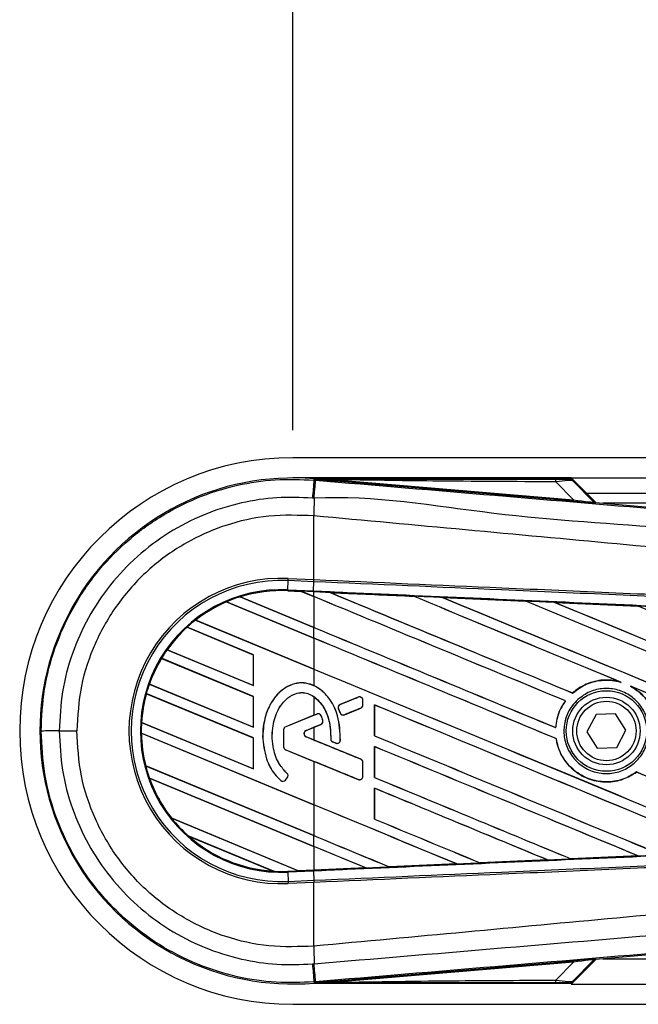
# Model space of a CAD drawing. Header units: millimetres. Extents: x 0 to 420, y 0 to 297.
# Tile 12 of 36: x 55.78 to 59.89, y 222.31 to 228.85. Entities that reach past the tile are written whole.
import ezdxf

# ---------------------------------------------------------------- set-up
doc = ezdxf.new("R2010")
doc.units = ezdxf.units.MM
doc.layers.add('QUOTE', color=174, linetype='Continuous')
doc.styles.add('SLDTEXTSTYLE3', font='TXT', dxfattribs={"width": 0.75})
doc.dimstyles.new('SLDDIMSTYLE0', dxfattribs={"dimtxt": 3, "dimasz": 3, "dimexe": 0, "dimexo": 0.0625, "dimgap": 0.75, "dimtad": 1, "dimlfac": 14.865651, "dimrnd": 1e-09, "dimzin": 12, "dimdsep": 46, "dimtxsty": 'SLDTEXTSTYLE3', "dimsah": 1, "dimcen": 0.09, "dimadec": 0, "dimazin": 3, "dimtfac": 1, "dimtdec": 3, "dimtofl": 0, "dimtmove": 0, "dimatfit": 3, "dimfxl": 0, "dimfrac": 2, "dimtolj": 1, "dimtzin": 12, "dimarcsym": 0})

# ---------------------------------------------------------------- blocks, each defined once
blk = doc.blocks.new('_D')
at = {"layer": 'QUOTE'}
for p, q in [((57.5953, 226.1254), (57.5953, 233.4751)), ((222.4047, 226.1254), (222.4047, 233.4751)), ((222.4047, 231.4751), (57.5953, 231.4751))]:
    blk.add_line(p, q, dxfattribs=at)
for points in [[(57.5953, 231.4751), (60.5953, 230.9751), (60.5953, 231.9751)], [(222.4047, 231.4751), (219.4047, 231.9751), (219.4047, 230.9751)]]:
    blk.add_solid(points, dxfattribs=at)
at = {"layer": 'QUOTE', "insert": (135.5667, 235.3423), "char_height": 3, "attachment_point": 1, "style": 'SLDTEXTSTYLE3'}
blk.add_mtext('2450', dxfattribs=at)

msp = doc.modelspace()

# ---------------------------------------------------------------- linework, layer by layer
at = {"color": 7, "linetype": 'Continuous', "lineweight": 25}
for p, q in [((222.40473, 225.94164), (57.59527, 225.94164)), ((59.44517, 225.80711), (57.59527, 225.80711)), ((59.60931, 225.64296), (59.44517, 225.80711)), ((59.44517, 225.80711), (139.66365, 225.80711)), ((57.73588, 225.79303), (57.73654, 225.80087)), ((57.73588, 225.79303), (57.74679, 225.79211)), ((57.73654, 225.80087), (57.73686, 225.80084)), ((57.73686, 225.80087), (57.73686, 225.80084)), ((57.74009, 225.79764), (57.73686, 225.80087)), ((59.44207, 225.80087), (57.73686, 225.80087)), ((57.74012, 225.79729), (57.73686, 225.80084)), ((57.74012, 225.79729), (57.74009, 225.79764)), ((57.88325, 225.79543), (57.88239, 225.78523)), ((59.46102, 225.65212), (57.88239, 225.78523)), ((57.88325, 225.79543), (59.46188, 225.66232)), ((59.46188, 225.66232), (59.34362, 225.78135)), ((59.59719, 225.64876), (59.44721, 225.79873)), ((59.45422, 225.78929), (59.59613, 225.64647)), ((59.54607, 225.7062), (139.66365, 225.7062)), ((59.46188, 225.66232), (59.46102, 225.65212)), ((59.59613, 225.64647), (59.59719, 225.64876)), ((59.60976, 225.64292), (59.6087, 225.64063)), ((59.60976, 225.64292), (63.59991, 225.30647)), ((64.99487, 225.63893), (59.65703, 225.63893)), ((57.73578, 225.55521), (57.73569, 225.55521)), ((57.73578, 225.13168), (57.73578, 225.55521)), ((57.5616, 225.06365), (57.56427, 225.12487)), ((57.56427, 225.12487), (57.56489, 225.13914)), ((57.73515, 225.11741), (57.56427, 225.12487)), ((57.56489, 225.13914), (57.73578, 225.13168)), ((57.73285, 225.05617), (57.73552, 225.11739)), ((57.73515, 225.11741), (57.73578, 225.13168)), ((57.73552, 225.11739), (57.73515, 225.11741)), ((57.73614, 225.13166), (57.73578, 225.13168)), ((57.56134, 225.05776), (57.56132, 225.05718)), ((57.56132, 225.05718), (57.65184, 225.05323)), ((57.56134, 225.05778), (57.5616, 225.06365)), ((57.56134, 225.05778), (57.6511, 225.05386)), ((57.56134, 225.05776), (57.56134, 225.05778)), ((57.65113, 225.05384), (57.56134, 225.05776)), ((57.5616, 225.06365), (57.73285, 225.05617)), ((57.73259, 225.0503), (57.6511, 225.05386)), ((57.73578, 225.01878), (57.6511, 225.05386)), ((57.65184, 225.05323), (57.65113, 225.05384)), ((57.65184, 225.05323), (57.73578, 225.01846)), ((57.73259, 225.0503), (57.73285, 225.05617)), ((57.73578, 225.05016), (57.73259, 225.0503)), ((57.73578, 225.01878), (57.73578, 225.05016)), ((57.84334, 225.04545), (57.84328, 225.04547)), ((57.84334, 225.04545), (57.84574, 225.04476)), ((58.39785, 225.02119), (58.39789, 225.02117)), ((58.39861, 225.02056), (58.39789, 225.02117)), ((57.73578, 224.7421), (57.15334, 224.98335)), ((57.15334, 224.98335), (57.15335, 224.98334)), ((57.15335, 224.98334), (57.15373, 224.98287)), ((57.15373, 224.98287), (57.73578, 224.74178)), ((57.24439, 225.01685), (57.73578, 224.81331)), ((57.24442, 225.01684), (57.24439, 225.01685)), ((57.24569, 225.01663), (57.24442, 225.01684)), ((57.73578, 224.81363), (57.24569, 225.01663)), ((57.73578, 225.01846), (57.73578, 224.81363)), ((58.5904, 225.01274), (59.14479, 224.98836)), ((58.59048, 225.01271), (58.5904, 225.01274)), ((58.59048, 225.01271), (58.59288, 225.01203)), ((59.14479, 224.98836), (59.14487, 224.98832)), ((59.14558, 224.98771), (59.14487, 224.98832)), ((59.3382, 224.97983), (59.8919, 224.95536)), ((59.33834, 224.97978), (59.3382, 224.97983)), ((59.33834, 224.97978), (59.34072, 224.9791)), ((59.8919, 224.95536), (59.89206, 224.95528)), ((59.89276, 224.95469), (59.89206, 224.95528)), ((56.9485, 224.86273), (57.73578, 224.53663)), ((56.94852, 224.86272), (56.9485, 224.86273)), ((56.94939, 224.86267), (56.94852, 224.86272)), ((57.73578, 224.53694), (56.94939, 224.86267)), ((57.33275, 224.63235), (56.89179, 224.815)), ((56.89179, 224.815), (56.8918, 224.81499)), ((56.8918, 224.81499), (56.89216, 224.81454)), ((56.89216, 224.81454), (57.33216, 224.63228)), ((57.73578, 224.7421), (57.73578, 224.81331)), ((57.73578, 224.74178), (57.73578, 224.53694)), ((56.75887, 224.66459), (57.33275, 224.42688)), ((56.75889, 224.66459), (56.75887, 224.66459)), ((56.75961, 224.6646), (56.75889, 224.66459)), ((57.33216, 224.42744), (56.75961, 224.6646)), ((57.33275, 224.63235), (57.33216, 224.63228)), ((57.33216, 224.63228), (57.33216, 224.42744)), ((57.33275, 224.42688), (57.33275, 224.63235)), ((57.33275, 224.35567), (56.72217, 224.60858)), ((56.72217, 224.60858), (56.72218, 224.60857)), ((56.72218, 224.60857), (56.72257, 224.6081)), ((56.72257, 224.6081), (57.33216, 224.3556)), ((57.73578, 224.53663), (57.73578, 224.42655)), ((56.64083, 224.4368), (57.33275, 224.1502)), ((56.64085, 224.4368), (56.64083, 224.4368)), ((56.64148, 224.43685), (56.64085, 224.4368)), ((57.33216, 224.15076), (56.64148, 224.43685)), ((59.77162, 224.45154), (59.77916, 224.44873)), ((57.33275, 224.07899), (56.62101, 224.3738)), ((56.62101, 224.3738), (56.62103, 224.37379)), ((56.62103, 224.37379), (56.62149, 224.37328)), ((56.62149, 224.37328), (57.33216, 224.07891)), ((57.33216, 224.42744), (57.33275, 224.42688)), ((59.45596, 224.37772), (59.4556, 224.37818)), ((59.84011, 224.42346), (59.84742, 224.42011)), ((57.33275, 224.35567), (57.33216, 224.3556)), ((57.33216, 224.3556), (57.33216, 224.15076)), ((57.33275, 224.1502), (57.33275, 224.35567)), ((57.73578, 224.35313), (57.73578, 224.23038)), ((57.91066, 224.30146), (57.91055, 224.30174)), ((58.03055, 224.35041), (57.91066, 224.30146)), ((58.03055, 224.35041), (58.03044, 224.35069)), ((58.06103, 224.32993), (58.06133, 224.32993)), ((58.06103, 224.29817), (58.06103, 224.32993)), ((58.06133, 224.29817), (58.06133, 224.32993)), ((59.40782, 224.32565), (59.40856, 224.32566)), ((57.75526, 224.23801), (57.54813, 224.15345)), ((57.73578, 224.23038), (57.75515, 224.23828)), ((57.75526, 224.23801), (57.75515, 224.23828)), ((57.8987, 224.27226), (57.89843, 224.27214)), ((57.91004, 224.24511), (57.89843, 224.27214)), ((57.8987, 224.27226), (57.91031, 224.24523)), ((57.91031, 224.24523), (57.91004, 224.24511)), ((57.93899, 224.23348), (58.04727, 224.27769)), ((58.04727, 224.27769), (58.04738, 224.27741)), ((58.06103, 224.29817), (58.06133, 224.29817)), ((58.13883, 224.29845), (58.13883, 224.09301)), ((58.13939, 224.29791), (58.13883, 224.29845)), ((58.13939, 224.09308), (58.13939, 224.29791)), ((59.74104, 224.23986), (59.61168, 224.23495)), ((59.80997, 224.13028), (59.74104, 224.23986)), ((56.58904, 224.18157), (57.33275, 223.87351)), ((56.58905, 224.18157), (56.58904, 224.18157)), ((56.58964, 224.18164), (56.58905, 224.18157)), ((57.33216, 223.87407), (56.58964, 224.18164)), ((57.73578, 224.23038), (57.54802, 224.15372)), ((57.78407, 224.22596), (57.78434, 224.22607)), ((57.79468, 224.19626), (57.79497, 224.19634)), ((57.93899, 224.23348), (57.9391, 224.23321)), ((59.61168, 224.23495), (59.55125, 224.12047)), ((56.04198, 224.12538), (56.15899, 224.12538)), ((57.73578, 223.63536), (56.58745, 224.11101)), ((56.58745, 224.11101), (56.58747, 224.111)), ((56.58747, 224.111), (56.58806, 224.11045)), ((56.58806, 224.11045), (57.73578, 223.63504)), ((57.33216, 224.15076), (57.33275, 224.1502)), ((57.53437, 224.13297), (57.53408, 224.13297)), ((57.53408, 224.13297), (57.53408, 224.02086)), ((57.53437, 224.13297), (57.53437, 224.02086)), ((57.54813, 224.15345), (57.54802, 224.15372)), ((57.68401, 224.12938), (57.78189, 224.16934)), ((57.68401, 224.12938), (57.68412, 224.12911)), ((57.68412, 224.12911), (57.73578, 224.1502)), ((57.73578, 224.1502), (57.73578, 224.06544)), ((57.78189, 224.16934), (57.782, 224.16907)), ((59.34354, 224.14756), (59.34299, 224.14811)), ((59.55125, 224.12047), (59.62018, 224.01089)), ((59.74954, 224.0158), (59.80997, 224.13028)), ((57.33275, 224.07899), (57.33216, 224.07891)), ((57.33216, 224.07891), (57.33216, 223.87407)), ((57.33275, 223.87351), (57.33275, 224.07899)), ((57.39499, 224.09037), (57.3947, 224.09037)), ((57.68401, 224.08625), (57.68412, 224.08653)), ((58.04727, 223.93794), (57.68401, 224.08625)), ((57.73578, 224.06544), (57.68412, 224.08653)), ((57.84766, 224.07326), (57.84737, 224.07326)), ((57.86124, 224.05287), (57.86113, 224.0526)), ((57.88027, 224.04459), (57.86113, 224.0526)), ((57.86124, 224.05287), (57.88038, 224.04486)), ((57.88038, 224.04486), (57.88027, 224.04459)), ((57.911, 224.06398), (57.9113, 224.06396)), ((58.13883, 224.09301), (58.13939, 224.09308)), ((59.34606, 224.07457), (59.34664, 224.07464)), ((57.53437, 224.02086), (57.53408, 224.02086)), ((57.54813, 224.00039), (57.54802, 224.00012)), ((57.54802, 224.00012), (57.73578, 223.92346)), ((57.54813, 224.00039), (58.03055, 223.80342)), ((58.13883, 224.02177), (58.13883, 223.81632)), ((58.13939, 224.02123), (58.13883, 224.02177)), ((58.13939, 223.81639), (58.13939, 224.02123)), ((59.62018, 224.01089), (59.74954, 224.0158)), ((57.73578, 223.92346), (57.73578, 223.63536)), ((58.04727, 223.93794), (58.04738, 223.93822)), ((58.06103, 223.8239), (58.06103, 223.91747)), ((58.06103, 223.91747), (58.06133, 223.91747)), ((58.06133, 223.8239), (58.06133, 223.91747)), ((56.61662, 223.89346), (57.73578, 223.42989)), ((56.61663, 223.89346), (56.61662, 223.89346)), ((56.61721, 223.89353), (56.61663, 223.89346)), ((57.73578, 223.43021), (56.61721, 223.89353)), ((57.33216, 223.87407), (57.33275, 223.87351)), ((57.55605, 223.84502), (57.55625, 223.84524)), ((59.88107, 223.85311), (59.88143, 223.85265)), ((57.73578, 223.35868), (56.64156, 223.81192)), ((56.64156, 223.81192), (56.64158, 223.8119)), ((56.64158, 223.8119), (56.64243, 223.81124)), ((56.64243, 223.81124), (57.73578, 223.35836)), ((57.51475, 223.79704), (57.51455, 223.79682)), ((57.5463, 223.79951), (57.55852, 223.81417)), ((57.5463, 223.79951), (57.54652, 223.79933)), ((57.54652, 223.79933), (57.55875, 223.81398)), ((57.55852, 223.81417), (57.55875, 223.81398)), ((58.03055, 223.80342), (58.03044, 223.80315)), ((58.06103, 223.8239), (58.06133, 223.8239)), ((58.13883, 223.81632), (58.13939, 223.81639)), ((58.13883, 223.74508), (58.13883, 223.53964)), ((58.13939, 223.74455), (58.13883, 223.74508)), ((58.13939, 223.53971), (58.13939, 223.74455)), ((57.73578, 223.63504), (57.73578, 223.43021)), ((56.78967, 223.54509), (57.63229, 223.19607)), ((56.7897, 223.54509), (56.78967, 223.54509)), ((56.79043, 223.5451), (56.7897, 223.54509)), ((57.63168, 223.19664), (56.79043, 223.5451)), ((58.13883, 223.53964), (58.13939, 223.53971)), ((57.46615, 223.19368), (56.90035, 223.42804)), ((56.90035, 223.42804), (56.90041, 223.42801)), ((56.90041, 223.42801), (56.9027, 223.42675)), ((56.9027, 223.42675), (57.46357, 223.19443)), ((57.73578, 223.35868), (57.73578, 223.42989)), ((57.73578, 223.35836), (57.73578, 223.20119)), ((59.28841, 223.26873), (58.84068, 223.24901)), ((59.28638, 223.26925), (59.2883, 223.26876)), ((59.2883, 223.26876), (59.28841, 223.26873)), ((59.44465, 223.27567), (59.44408, 223.27621)), ((59.44473, 223.27563), (59.44465, 223.27567)), ((59.8916, 223.29538), (59.44473, 223.27563)), ((59.88952, 223.29592), (59.89142, 223.29544)), ((59.89142, 223.29544), (59.8916, 223.29538)), ((57.46357, 223.19443), (57.46609, 223.1937)), ((57.46609, 223.1937), (57.46615, 223.19368)), ((57.56134, 223.19297), (57.63229, 223.19607)), ((57.56134, 223.19297), (57.5616, 223.1871)), ((57.73285, 223.19458), (57.5616, 223.1871)), ((57.63168, 223.19664), (57.73578, 223.20119)), ((57.63226, 223.19609), (57.63168, 223.19664)), ((57.63226, 223.19609), (57.73259, 223.20047)), ((57.73259, 223.20045), (57.63229, 223.19607)), ((57.73578, 223.20059), (57.73259, 223.20045)), ((57.73259, 223.20047), (57.73259, 223.20045)), ((57.73285, 223.19458), (57.73552, 223.13336)), ((58.08098, 223.21568), (57.73578, 223.20059)), ((58.07899, 223.21619), (58.08093, 223.2157)), ((58.08093, 223.2157), (58.08098, 223.21568)), ((58.2365, 223.22251), (58.23592, 223.22306)), ((58.2365, 223.22251), (58.6848, 223.24218)), ((58.23653, 223.22249), (58.2365, 223.22251)), ((58.68487, 223.24216), (58.23653, 223.22249)), ((58.68287, 223.24267), (58.6848, 223.24218)), ((58.6848, 223.24218), (58.68487, 223.24216)), ((58.84063, 223.24903), (58.84006, 223.24958)), ((58.84068, 223.24901), (58.84063, 223.24903)), ((57.5616, 223.1871), (57.56427, 223.12588)), ((57.56427, 223.12588), (57.73515, 223.13334)), ((57.56427, 223.12588), (57.56489, 223.11161)), ((57.73515, 223.13334), (57.73552, 223.13336)), ((57.73515, 223.13334), (57.73578, 223.11907)), ((57.73578, 223.11907), (57.56489, 223.11161)), ((57.73578, 223.11907), (57.73614, 223.11909)), ((57.73578, 222.69555), (57.73578, 223.11907)), ((63.59991, 222.94428), (59.60976, 222.60783)), ((57.73578, 222.69555), (57.73569, 222.69554)), ((59.44517, 222.44365), (59.60931, 222.60779)), ((59.44721, 222.45202), (59.59719, 222.60199)), ((59.59613, 222.60428), (59.45422, 222.46146)), ((59.59719, 222.60199), (59.59613, 222.60428)), ((59.6087, 222.61012), (59.60976, 222.60783)), ((59.65703, 222.61182), (64.99487, 222.61182)), ((57.88239, 222.46553), (59.46102, 222.59863)), ((59.46188, 222.58843), (57.88325, 222.45532)), ((59.34362, 222.46941), (59.46188, 222.58843)), ((59.46102, 222.59863), (59.46188, 222.58843)), ((57.7468, 222.45864), (57.73588, 222.45772)), ((57.73588, 222.45772), (57.73654, 222.44989)), ((57.73686, 222.44991), (57.73654, 222.44989)), ((57.73686, 222.44991), (57.74012, 222.45346)), ((57.74009, 222.45311), (57.73686, 222.44989)), ((57.73686, 222.44991), (57.73686, 222.44989)), ((57.73686, 222.44989), (59.44207, 222.44989)), ((57.74009, 222.45311), (57.74012, 222.45346)), ((57.88239, 222.46553), (57.88325, 222.45532)), ((59.44517, 222.44365), (134.01304, 222.44365)), ((57.59527, 222.30911), (134.01304, 222.30911))]:
    msp.add_line(p, q, dxfattribs=at)
at = {"color": 7, "linetype": 'Continuous', "lineweight": 25, "flags": 128}
for points in [[(57.88325, 225.79543), (57.80308, 225.79667), (57.74009, 225.79764)], [(57.74009, 222.45311), (57.82026, 222.45435), (57.88325, 222.45532)]]:
    msp.add_lwpolyline(points, dxfattribs=at)
at = {"color": 7, "linetype": 'Continuous', "lineweight": 25}
for radius in [0.2675, 0.22424, 0.19733]:
    msp.add_circle((59.68061, 224.12538), radius, dxfattribs=at)
for centre, radius, start, end in [((57.59527, 224.12538), 1.81627, 90, 270), ((57.59527, 224.12538), 1.68144, 85.180275, 274.819725), ((230.82461, 211.10504), 173.71081, 175.1496061, 175.1892913), ((-0.60095, 230.61858), 58.54702, 355.1535701, 355.2713162), ((59.27187, 225.78414), 0.0718, 357.771186, 11.517831), ((77.15867, 225.43679), 19.42335, 179.305525, 179.650671), ((59.6104, 225.66074), 0.02018, 225.001639, 265.178637), ((57.52063, 224.12538), 1.01473, 87.5, 272.5), ((57.52063, 224.12538), 1.00044, 87.5, 272.5), ((57.52063, 224.12538), 0.93917, 87.5, 272.5), ((57.52063, 224.12538), 0.93329, 87.5, 107.216511), ((57.52063, 224.12538), 0.93327, 87.5, 107.214901), ((57.52063, 224.12538), 0.9327, 87.5, 107.144323), ((57.52063, 224.12538), 0.93329, 113.17547, 127.809083), ((57.52063, 224.12538), 0.93327, 113.17491, 127.808206), ((57.52063, 224.12538), 0.9327, 113.165044, 127.767518), ((57.52063, 224.12538), 0.93329, 107.216511, 113.17547), ((57.52063, 224.12538), 0.93329, 127.809083, 132.360277), ((57.52063, 224.12538), 0.93329, 132.360277, 144.707169), ((57.52063, 224.12538), 0.93327, 132.360129, 144.706662), ((57.52063, 224.12538), 0.9327, 132.363076, 144.680394), ((57.52063, 224.12538), 0.93329, 144.707169, 148.819021), ((57.52063, 224.12538), 0.93329, 148.819021, 160.507577), ((57.52063, 224.12538), 0.93327, 148.819155, 160.507348), ((57.52063, 224.12538), 0.9327, 148.831691, 160.491437), ((57.52063, 224.12538), 0.93329, 160.507577, 164.563069), ((57.52063, 224.12538), 0.93329, 164.563069, 176.548142), ((57.52063, 224.12538), 0.93327, 164.563472, 176.548182), ((57.52063, 224.12538), 0.9327, 164.585759, 176.541662), ((57.91902, 224.28099), 0.02212, 112.209257, 203.245837), ((58.03891, 224.32993), 0.02212, 0, 112.209257), ((57.76362, 224.21754), 0.02212, 22.378703, 112.209291), ((57.93063, 224.25396), 0.02212, 203.245837, 292.209268), ((58.03891, 224.29817), 0.02212, 292.209268, 0), ((57.52063, 224.12538), 0.93329, 176.548142, 180.881798), ((57.77353, 224.18982), 0.02212, 292.209261, 16.934979), ((56.0172, 126.07507), 98.05031, 89.9855185, 90.0558104), ((57.52063, 224.12538), 0.93329, 180.881798, 194.388305), ((57.52063, 224.12538), 0.93327, 180.882524, 194.388686), ((57.52063, 224.12538), 0.9327, 180.91722, 194.393139), ((57.55649, 224.13297), 0.02241, 112.209291, 180), ((57.55649, 224.13297), 0.02212, 112.209291, 180), ((57.69281, 224.10782), 0.02329, 112.209261, 247.790711), ((57.69281, 224.10782), 0.023, 112.209261, 247.790711), ((57.86978, 224.07327), 0.02212, 180.034995, 247.290493), ((57.88892, 224.06526), 0.02212, 247.290493, 356.671349), ((57.55649, 224.02086), 0.02241, 180, 247.790712), ((57.55649, 224.02086), 0.02212, 180, 247.790712), ((58.03891, 223.91747), 0.02212, 0, 67.790711), ((57.52063, 224.12538), 0.93329, 194.388305, 199.625039), ((57.54154, 223.82834), 0.02212, 320.16689, 48.977091), ((57.54154, 223.82834), 0.02241, 320.16689, 48.977091), ((57.52063, 224.12538), 0.93329, 199.625039, 218.444711), ((57.52063, 224.12538), 0.93327, 199.626296, 218.445888), ((57.52063, 224.12538), 0.9327, 199.682367, 218.473259), ((57.52931, 223.81368), 0.02241, 228.805903, 320.16689), ((57.52931, 223.81368), 0.02212, 228.805903, 320.16689), ((58.03891, 223.8239), 0.02212, 247.790712, 0), ((57.52063, 224.12538), 0.93329, 218.444711, 228.346907), ((57.52063, 224.12538), 0.93329, 228.346907, 266.653093), ((57.52063, 224.12538), 0.93327, 228.350563, 266.649437), ((57.52063, 224.12538), 0.9327, 228.507547, 266.492453), ((57.52063, 224.12538), 0.93329, 266.653093, 272.5), ((77.15867, 222.81396), 19.42335, 180.349329, 180.694477), ((59.6104, 222.59001), 0.02018, 94.821363, 134.998361), ((230.82461, 237.14571), 173.71081, 184.8107087, 184.8503939), ((-7.40806, 217.05811), 65.3783, 4.7382817, 4.8437242), ((59.27187, 222.46661), 0.0718, 348.482169, 2.228814)]:
    msp.add_arc(centre, radius, start, end, dxfattribs=at)
for centre, major_axis, ratio, start_param, end_param in [((59.28787, 225.79947), (0.14257, -0.00033), 0.0065928, 5.1035854, 6.2804722), ((59.28787, 225.76584), (0.16658, 0.0231), 0.0487304, 0.0458928, 1.2227796), ((59.37001, 225.66136), (0.2387, -0.02072), 0.0060141, 5.1041157, 6.2810026), ((59.3717, 225.68147), (0.22447, -0.03513), 0.0239119, 5.1295592, 6.306446), ((59.61146, 225.66303), (0.0085, 0.0183), 0.9999568, 2.7909675, 3.4922178), ((57.59661, 225.07642), (0.05452, -0.02258), 0.0029846, 0.0092528, 0.0351255), ((57.73578, 225.63506), (57.70314, -23.90324), 0.0080625, 4.7175918, 4.7455439), ((57.73578, 224.04198), (57.66981, -2.51869), 0.0174384, 1.5600642, 1.5696511), ((57.73578, 225.63506), (57.6695, -23.88931), 0.0080625, 4.7176356, 4.7455551), ((57.73578, 224.75041), (57.70314, -23.90324), 0.0080625, 1.538717, 1.5626622), ((57.73578, 224.75041), (57.6695, -23.88931), 0.0080625, 1.5388271, 1.5626424), ((57.73578, 224.47372), (57.70314, -23.90324), 0.0080625, 1.5451428, 1.5741362), ((57.73578, 224.47372), (57.6695, -23.88931), 0.0080625, 1.5451387, 1.5741362), ((57.73578, 225.91174), (57.70314, -23.90324), 0.0080625, 4.73054, 4.7977625), ((57.73578, 225.91174), (57.6695, -23.88931), 0.0080625, 4.7305916, 4.797783), ((57.73578, 224.04198), (57.66981, -2.51869), 0.0174384, 1.5471095, 1.5566952), ((57.73578, 225.02709), (57.70314, -23.90324), 0.0080625, 1.4844685, 1.5497155), ((57.73578, 225.02709), (57.6695, -23.88931), 0.0080625, 1.4844738, 1.5496877), ((57.73578, 226.18842), (57.70314, -23.90324), 0.0080625, 4.7435023, 4.8082676), ((57.73578, 226.18842), (57.6695, -23.88931), 0.0080625, 4.7435622, 4.8082852), ((57.73578, 224.04198), (57.66981, -2.51869), 0.0174384, 1.534147, 1.5437245), ((57.73578, 225.30377), (57.70314, -23.90324), 0.0080625, 1.4920007, 1.5367618), ((57.73578, 225.35837), (57.6695, -23.88931), 0.0080625, 4.7157288, 4.7436017), ((57.73578, 225.35837), (57.70314, -23.90324), 0.0080625, 4.7157288, 4.743595), ((57.73578, 224.19704), (57.70314, -23.90324), 0.0080625, 1.5462162, 1.5741362), ((57.73578, 224.19704), (57.6695, -23.88931), 0.0080625, 1.54621, 1.5741362), ((57.73578, 225.08169), (57.6695, -23.88931), 0.0080625, 4.7157288, 4.7663143), ((57.73578, 225.08169), (57.70314, -23.90324), 0.0080625, 4.7157288, 4.7662988), ((57.73578, 224.75041), (57.70314, -23.90324), 0.0080625, 1.4949342, 1.5376601), ((57.73578, 224.75041), (57.6695, -23.88931), 0.0080625, 1.4949375, 1.5375119), ((57.73578, 224.7743), (57.70315, 23.56089), 0.0080793, 4.7121189, 4.7141966), ((57.73578, 223.60627), (57.70315, 23.5609), 0.0080793, 1.5620973, 1.5639738), ((57.73578, 223.92035), (57.70314, -23.90324), 0.0080625, 1.5263102, 1.5671512), ((57.73578, 223.92035), (57.6695, -23.88931), 0.0080625, 1.5263198, 1.5671374), ((57.73578, 223.60627), (57.70315, 23.56089), 0.0080793, 1.5666964, 1.5674975), ((57.73578, 224.60936), (57.70315, -23.56093), 0.0080793, 4.7156879, 4.721088), ((57.73578, 224.805), (57.70314, -23.90324), 0.0080625, 4.7227138, 4.7558224), ((57.73578, 224.805), (57.6695, -23.88931), 0.0080625, 4.7227276, 4.7558335), ((57.73578, 223.64367), (57.70314, -23.90324), 0.0080625, 1.5367672, 1.5671512), ((57.73578, 223.64367), (57.6695, -23.88931), 0.0080625, 1.5367814, 1.5671374), ((57.73578, 223.37953), (57.70315, -23.56093), 0.0080793, 1.5689888, 1.5740952), ((57.73578, 224.19704), (57.70314, -23.90324), 0.0080625, 1.5158534, 1.5369497), ((57.73578, 224.19704), (57.6695, -23.88931), 0.0080625, 1.5158593, 1.5369218), ((57.73578, 224.52832), (57.70314, -23.90324), 0.0080625, 4.7227138, 4.7453492), ((57.73578, 224.52832), (57.6695, -23.88931), 0.0080625, 4.7227276, 4.7453552), ((57.73578, 223.36699), (57.70314, -23.90324), 0.0080625, 1.5472259, 1.5671512), ((57.73578, 223.36699), (57.6695, -23.88931), 0.0080625, 1.5472453, 1.5671374), ((57.73578, 223.0903), (57.70314, -23.90324), 0.0080625, 1.5576876, 1.5741362), ((57.73578, 223.0903), (57.6695, -23.88931), 0.0080625, 1.5577128, 1.5741362), ((57.73578, 224.25163), (57.70314, -23.90324), 0.0080625, 4.7227138, 4.7348779), ((57.73578, 224.25163), (57.6695, -23.88931), 0.0080625, 4.7227276, 4.7348783), ((57.73578, 223.97495), (57.6695, -23.88931), 0.0080625, 4.7157288, 4.7244015), ((57.73578, 223.97495), (57.70314, -23.90324), 0.0080625, 4.7157288, 4.724407), ((57.73578, 222.81362), (57.70314, -23.90324), 0.0080625, 1.5681537, 1.5741362), ((57.73578, 222.81362), (57.6695, -23.88931), 0.0080625, 1.5681848, 1.5741362), ((57.73578, 224.20877), (57.66981, 2.51869), 0.0174384, 4.7307768, 4.7385182), ((57.73578, 224.20877), (57.66981, 2.51869), 0.0174384, 4.7412538, 4.7489822), ((57.67638, 223.17782), (0.04412, -0.01827), 0.0036879, 3.1511368, 3.1770094), ((57.73578, 224.20877), (57.66981, 2.51869), 0.0174384, 4.7116274, 4.7175787), ((57.73578, 224.20877), (57.66981, 2.51869), 0.0174384, 4.7203001, 4.7280508), ((59.37001, 222.5894), (0.2387, 0.02072), 0.0060141, 0.0021827, 1.1790696), ((59.3717, 222.56929), (0.22447, 0.03513), 0.0239119, 6.2599246, 7.4368114), ((59.61146, 222.58772), (-0.0085, 0.0183), 0.9999568, 5.9325602, 6.6338104), ((59.28787, 222.48492), (0.16658, -0.0231), 0.0487304, 5.0604057, 6.2372925), ((59.28787, 222.45128), (0.14257, 0.00033), 0.0065928, 0.0027131, 1.1795999)]:
    msp.add_ellipse(centre, major_axis=major_axis, ratio=ratio, start_param=start_param, end_param=end_param, dxfattribs=at)
for points, knots in [([(55.92169, 224.12533), (55.92616, 224.21808), (55.93522, 224.40627), (56.00818, 224.67939), (56.12364, 224.9392), (56.28054, 225.17367), (56.47611, 225.3804), (56.7016, 225.54974), (56.95463, 225.68023), (57.21527, 225.76217), (57.4792, 225.80317), (57.64965, 225.79644), (57.73588, 225.79303)], [0, 0, 0, 0, 0.100465, 0.2038434, 0.3043094, 0.4076889, 0.5081552, 0.611535, 0.7120023, 0.8153833, 0.9066108, 1, 1, 1, 1]), ([(57.74009, 225.79764), (58.03905, 225.79781), (58.57288, 225.79812), (59.10716, 225.79837), (59.34223, 225.79848)], [0, 0, 0, 0, 0.5600269, 1, 1, 1, 1]), ([(57.88239, 225.78523), (57.86864, 225.78639), (57.82792, 225.78982), (57.78003, 225.79386), (57.74681, 225.79672), (57.74012, 225.79729)], [0, 0, 0, 0, 0.2892673, 0.8568296, 1, 1, 1, 1]), ([(57.74679, 225.79211), (58.14437, 225.75861), (58.93953, 225.69161), (60.1319, 225.59141), (61.68513, 225.46113), (62.83798, 225.36484), (63.59465, 225.30164)], [0, 0, 0, 0, 0.2036202, 0.4072406, 0.6109477, 1, 1, 1, 1]), ([(59.34362, 225.78135), (59.07105, 225.78248), (58.58429, 225.78451), (58.09746, 225.7921), (57.88325, 225.79543)], [0, 0, 0, 0, 0.5599741, 1, 1, 1, 1]), ([(59.43044, 225.79914), (59.43147, 225.79946), (59.43332, 225.80004), (59.43939, 225.80061), (59.44207, 225.80087)], [0, 0, 0, 0, 0.5593923, 1, 1, 1, 1]), ([(59.45422, 225.78929), (59.45027, 225.79241), (59.44323, 225.79799), (59.43435, 225.79879), (59.43044, 225.79914)], [0, 0, 0, 0, 0.56, 1, 1, 1, 1]), ([(59.44721, 225.79873), (59.44675, 225.79913), (59.44567, 225.80006), (59.44384, 225.80076), (59.44254, 225.80084), (59.44207, 225.80087)], [0, 0, 0, 0, 0.3193957, 0.7481913, 1, 1, 1, 1]), ([(59.44721, 225.79873), (59.44938, 225.79611), (59.45324, 225.79144), (59.45392, 225.78995), (59.45422, 225.78929)], [0, 0, 0, 0, 0.560586, 1, 1, 1, 1]), ([(57.72575, 225.67314), (57.64667, 225.67625), (57.4885, 225.68246), (57.24469, 225.6451), (57.002, 225.56867), (56.76786, 225.44881), (56.55772, 225.29079), (56.37648, 225.10034), (56.23031, 224.88167), (56.12299, 224.64196), (56.05502, 224.38731), (56.04633, 224.21269), (56.04198, 224.12538)], [0, 0, 0, 0, 0.0923036, 0.1846071, 0.2865385, 0.3884688, 0.490398, 0.5923288, 0.694247, 0.7961664, 0.8980845, 1, 1, 1, 1]), ([(63.59531, 225.18084), (62.83779, 225.24275), (61.68324, 225.33711), (60.1275, 225.47754), (58.9319, 225.5466), (58.13609, 225.69231), (57.73675, 225.67221), (57.73675, 225.67221)], [0, 0, 0, 0, 0.3887669, 0.5925279, 0.7962893, 0.9999993, 1, 1, 1, 1]), ([(57.73675, 225.67221), (57.73675, 225.67221), (57.73308, 225.67252), (57.72942, 225.67283), (57.72575, 225.67314)], [0, 0, 0, 0, 0.0003655, 1, 1, 1, 1]), ([(57.73569, 225.55521), (57.63581, 225.55878), (57.43577, 225.56592), (57.14109, 225.49909), (56.86718, 225.37501), (56.62361, 225.19808), (56.423, 224.97317), (56.27332, 224.71226), (56.1766, 224.42547), (56.16486, 224.22533), (56.15899, 224.12538)], [0, 0, 0, 0, 0.1248804, 0.2501396, 0.3746494, 0.4998125, 0.6247642, 0.7495577, 0.8749238, 1, 1, 1, 1]), ([(63.5948, 224.97997), (63.57221, 224.9836), (63.43275, 225.00599), (62.82086, 225.06828), (61.56367, 225.19809), (59.74983, 225.36893), (58.4074, 225.49309), (57.73578, 225.55521)], [0, 0, 0, 0, 0.0117013, 0.0722088, 0.3141935, 0.6568871, 1, 1, 1, 1]), ([(63.59146, 224.86198), (63.38366, 224.87104), (62.92376, 224.8911), (62.21057, 224.92221), (61.45206, 224.95529), (60.88258, 224.98013), (60.31306, 225.00497), (59.74355, 225.02981), (58.82112, 225.07004), (58.15166, 225.09924), (57.73552, 225.11739)], [0, 0, 0, 0, 0.1067875, 0.2363437, 0.3660007, 0.4956801, 0.5280685, 0.6576247, 0.7871808, 1, 1, 1, 1]), ([(57.73614, 225.13166), (58.15232, 225.11352), (58.82186, 225.08432), (59.74438, 225.04409), (60.31395, 225.01926), (60.88352, 224.99442), (61.45307, 224.96958), (62.21165, 224.93651), (62.92491, 224.9054), (63.38486, 224.88535), (63.59268, 224.87628)], [0, 0, 0, 0, 0.2128192, 0.3423754, 0.4719316, 0.50432, 0.6339994, 0.7636564, 0.8932125, 1, 1, 1, 1]), ([(57.73285, 225.05617), (57.80729, 225.05292), (58.17949, 225.03666), (58.84943, 225.00727), (59.74241, 224.96786), (60.63487, 224.92822), (61.37799, 224.89502), (62.12048, 224.86168), (62.80833, 224.83067), (63.34689, 224.80621), (63.58917, 224.79521)], [0, 0, 0, 0, 0.0380636, 0.1903223, 0.342581, 0.4948397, 0.6470984, 0.723226, 0.8754847, 1, 1, 1, 1]), ([(57.84328, 225.04547), (57.83322, 225.04591), (57.79739, 225.04747), (57.76156, 225.04904), (57.73578, 225.05016)], [0, 0, 0, 0, 0.2806447, 1, 1, 1, 1]), ([(57.84328, 225.04547), (57.87465, 225.0441), (58.05951, 225.03602), (58.24437, 225.02792), (58.39785, 225.02119)], [0, 0, 0, 0, 0.1696977, 1, 1, 1, 1]), ([(58.39789, 225.02117), (58.25055, 225.02763), (58.0657, 225.03573), (57.88084, 225.04381), (57.84334, 225.04545)], [0, 0, 0, 0, 0.7971164, 1, 1, 1, 1]), ([(58.5904, 225.01274), (58.58034, 225.01318), (58.53005, 225.01539), (58.46586, 225.01821), (58.41174, 225.02058), (58.39785, 225.02119)], [0, 0, 0, 0, 0.1567286, 0.7836435, 1, 1, 1, 1]), ([(59.14487, 224.98832), (59.0462, 224.99266), (58.86142, 225.00081), (58.67661, 225.00893), (58.59048, 225.01271)], [0, 0, 0, 0, 0.5339744, 1, 1, 1, 1]), ([(59.3382, 224.97983), (59.32814, 224.98027), (59.27784, 224.98249), (59.21337, 224.98533), (59.15896, 224.98773), (59.14479, 224.98836)], [0, 0, 0, 0, 0.1560477, 0.7802389, 1, 1, 1, 1]), ([(59.89206, 224.95528), (59.8419, 224.9575), (59.65735, 224.96568), (59.47276, 224.97384), (59.33834, 224.97978)], [0, 0, 0, 0, 0.2718129, 1, 1, 1, 1]), ([(60.08666, 224.94673), (60.0766, 224.94718), (60.02631, 224.94941), (59.96139, 224.95228), (59.90652, 224.95471), (59.8919, 224.95536)], [0, 0, 0, 0, 0.1549567, 0.7747838, 1, 1, 1, 1]), ([(57.73578, 224.42655), (57.71452, 224.43423), (57.67289, 224.44926), (57.6063, 224.4418), (57.54414, 224.41502), (57.48009, 224.36107), (57.42119, 224.26715), (57.39676, 224.16818), (57.3951, 224.1054), (57.3947, 224.09037)], [0, 0, 0, 0, 0.1181192, 0.2313231, 0.3438681, 0.4724961, 0.6678894, 0.9204553, 1, 1, 1, 1]), ([(57.911, 224.06398), (57.90913, 224.11912), (57.90591, 224.21408), (57.85112, 224.33037), (57.78514, 224.40067), (57.71727, 224.43813), (57.65161, 224.44818), (57.5885, 224.43612), (57.52226, 224.40063), (57.45639, 224.33064), (57.40481, 224.22205), (57.39837, 224.13567), (57.39499, 224.09037)], [0, 0, 0, 0, 0.1653636, 0.2847889, 0.379918, 0.4532243, 0.5152242, 0.5771012, 0.6445431, 0.7395039, 0.8633961, 1, 1, 1, 1]), ([(59.77162, 224.45154), (59.75279, 224.45575), (59.69688, 224.46827), (59.59997, 224.46031), (59.51201, 224.42394), (59.46905, 224.38909), (59.4556, 224.37818)], [0, 0, 0, 0, 0.1712904, 0.5087548, 0.8462025, 1, 1, 1, 1]), ([(59.45596, 224.37772), (59.48669, 224.40013), (59.54829, 224.44506), (59.66232, 224.46894), (59.74027, 224.46039), (59.77784, 224.44912), (59.77916, 224.44873)], [0, 0, 0, 0, 0.3283471, 0.658119, 0.9880092, 1, 1, 1, 1]), ([(57.55605, 223.84502), (57.53813, 223.86432), (57.49546, 223.91028), (57.45905, 224.01569), (57.45452, 224.13751), (57.48324, 224.24788), (57.53197, 224.32205), (57.58386, 224.36323), (57.63238, 224.38116), (57.67606, 224.38142), (57.71683, 224.36705), (57.76621, 224.333), (57.81199, 224.26925), (57.8443, 224.17658), (57.84648, 224.10953), (57.84766, 224.07326)], [0, 0, 0, 0, 0.0744353, 0.177241, 0.3086024, 0.4174643, 0.4963546, 0.5570675, 0.6030224, 0.6410452, 0.6789529, 0.7243011, 0.8099663, 0.8972232, 1, 1, 1, 1]), ([(57.55625, 223.84524), (57.53835, 223.86452), (57.49572, 223.91044), (57.45934, 224.01575), (57.45482, 224.13746), (57.4835, 224.24773), (57.53218, 224.32183), (57.58397, 224.36294), (57.63242, 224.38088), (57.67594, 224.38108), (57.70987, 224.36941), (57.72845, 224.35774), (57.73578, 224.35313)], [0, 0, 0, 0, 0.1057973, 0.2519537, 0.4387447, 0.5935245, 0.7056507, 0.7919163, 0.8571803, 0.9111569, 0.9649703, 1, 1, 1, 1]), ([(57.9113, 224.06396), (57.90945, 224.11916), (57.90627, 224.21429), (57.85124, 224.33007), (57.79143, 224.39578), (57.7498, 224.4188), (57.73578, 224.42655)], [0, 0, 0, 0, 0.3858589, 0.6649336, 0.8871478, 1, 1, 1, 1]), ([(59.48167, 224.32617), (59.50645, 224.34631), (59.55602, 224.38658), (59.6504, 224.41146), (59.74656, 224.4057), (59.83572, 224.36788), (59.90724, 224.3028), (59.9532, 224.21769), (59.96837, 224.12221), (59.9511, 224.02712), (59.90336, 223.94312), (59.83051, 223.87962), (59.74072, 223.8438), (59.64409, 223.83972), (59.55155, 223.86787), (59.47355, 223.92509), (59.41893, 224.00487), (59.39373, 224.09831), (59.40115, 224.19442), (59.43419, 224.27289), (59.46848, 224.31137), (59.48167, 224.32617)], [0, 0, 0, 0, 0.05370085, 0.107401, 0.16111805, 0.214849, 0.26857504, 0.32227575, 0.37594176, 0.42958299, 0.48322434, 0.53689062, 0.59059154, 0.64431766, 0.69804855, 0.75176548, 0.80545946, 0.8591318, 0.91279031, 0.96644543, 1, 1, 1, 1]), ([(59.84011, 224.42346), (59.85984, 224.41132), (59.9119, 224.37928), (59.97632, 224.30137), (60.01119, 224.21449), (60.01662, 224.16089), (60.01823, 224.145)], [0, 0, 0, 0, 0.2012869, 0.5312186, 0.8609815, 1, 1, 1, 1]), ([(60.01882, 224.14507), (60.01826, 224.15216), (60.01476, 224.19701), (59.98991, 224.27771), (59.92808, 224.36598), (59.87194, 224.40365), (59.84742, 224.42011)], [0, 0, 0, 0, 0.0633447, 0.4007335, 0.7381907, 1, 1, 1, 1]), ([(57.73578, 224.35313), (57.75007, 224.34036), (57.78881, 224.30572), (57.83544, 224.21964), (57.8467, 224.13414), (57.84727, 224.08204), (57.84737, 224.07326)], [0, 0, 0, 0, 0.1837852, 0.4983769, 0.9154383, 1, 1, 1, 1]), ([(57.91055, 224.30174), (57.90835, 224.30058), (57.90391, 224.29824), (57.89914, 224.29219), (57.89656, 224.28503), (57.8964, 224.27799), (57.89783, 224.27388), (57.89843, 224.27214)], [0, 0, 0, 0, 0.2084961, 0.420751, 0.6330051, 0.8452581, 1, 1, 1, 1]), ([(58.06133, 224.32993), (58.06108, 224.33245), (58.06059, 224.33749), (58.05673, 224.34419), (58.05104, 224.34931), (58.04395, 224.3522), (58.03673, 224.35269), (58.03238, 224.35131), (58.03044, 224.35069)], [0, 0, 0, 0, 0.1719146, 0.3441327, 0.5163521, 0.6885744, 0.8607991, 1, 1, 1, 1]), ([(59.40782, 224.32565), (59.39643, 224.30818), (59.36432, 224.25892), (59.34689, 224.19567), (59.34339, 224.15302), (59.34299, 224.14811)], [0, 0, 0, 0, 0.3272237, 0.9225469, 1, 1, 1, 1]), ([(59.34354, 224.14756), (59.34932, 224.18532), (59.35913, 224.24937), (59.39417, 224.30346), (59.40856, 224.32566)], [0, 0, 0, 0, 0.5894269, 1, 1, 1, 1]), ([(57.78434, 224.22607), (57.78318, 224.22827), (57.78083, 224.2327), (57.77476, 224.23745), (57.76759, 224.24001), (57.76072, 224.24014), (57.75674, 224.23881), (57.75515, 224.23828)], [0, 0, 0, 0, 0.2112772, 0.4263684, 0.6414599, 0.8565516, 1, 1, 1, 1]), ([(57.91004, 224.24511), (57.91123, 224.24293), (57.91364, 224.23854), (57.91978, 224.23388), (57.92699, 224.23142), (57.93375, 224.2314), (57.93762, 224.23271), (57.9391, 224.23321)], [0, 0, 0, 0, 0.2131585, 0.4303443, 0.6475311, 0.8647193, 1, 1, 1, 1]), ([(58.04738, 224.27741), (58.04959, 224.27857), (58.05403, 224.2809), (58.05876, 224.28695), (58.06105, 224.29301), (58.06126, 224.29684), (58.06133, 224.29817)], [0, 0, 0, 0, 0.2798496, 0.5648212, 0.8497894, 1, 1, 1, 1]), ([(57.782, 224.16907), (57.7842, 224.17022), (57.78864, 224.17256), (57.7934, 224.17861), (57.796, 224.18578), (57.79611, 224.19196), (57.79522, 224.19537), (57.79497, 224.19634)], [0, 0, 0, 0, 0.2240403, 0.4520934, 0.6801462, 0.9081986, 1, 1, 1, 1]), ([(57.79468, 224.19626), (57.79389, 224.19879), (57.79231, 224.20386), (57.78889, 224.2138), (57.78599, 224.22111), (57.78407, 224.22596)], [0, 0, 0, 0, 0.2522974, 0.5045943, 1, 1, 1, 1]), ([(57.79497, 224.19634), (57.79417, 224.19888), (57.79259, 224.20394), (57.78916, 224.2139), (57.78626, 224.22122), (57.78434, 224.22607)], [0, 0, 0, 0, 0.2520744, 0.5041484, 1, 1, 1, 1]), ([(57.73588, 222.45772), (57.65166, 222.45432), (57.48123, 222.44743), (57.21984, 222.48757), (56.95719, 222.56947), (56.70615, 222.69817), (56.47818, 222.86851), (56.28389, 223.07289), (56.12498, 223.30913), (56.00998, 223.56629), (55.93572, 223.84172), (55.92641, 224.0299), (55.92169, 224.12533)], [0, 0, 0, 0, 0.09123037, 0.18462249, 0.28509302, 0.38847717, 0.48894659, 0.59232958, 0.69279869, 0.79618144, 0.89663467, 1, 1, 1, 1]), ([(56.04198, 224.12538), (56.04633, 224.03806), (56.05502, 223.86344), (56.12299, 223.60879), (56.23031, 223.36909), (56.37648, 223.15041), (56.55772, 222.95996), (56.76786, 222.80194), (57.002, 222.68209), (57.24469, 222.60566), (57.4885, 222.56829), (57.64667, 222.5745), (57.72575, 222.57761)], [0, 0, 0, 0, 0.1019155, 0.2038336, 0.305753, 0.4076712, 0.509602, 0.6115312, 0.7134615, 0.8153929, 0.9076964, 1, 1, 1, 1]), ([(57.73569, 222.69554), (57.63581, 222.69197), (57.43577, 222.68483), (57.14109, 222.75166), (56.86718, 222.87574), (56.62361, 223.05267), (56.423, 223.27758), (56.27332, 223.53849), (56.1766, 223.82528), (56.16486, 224.02542), (56.15899, 224.12538)], [0, 0, 0, 0, 0.1248804, 0.2501396, 0.3746494, 0.4998125, 0.6247642, 0.7495577, 0.8749238, 1, 1, 1, 1]), ([(57.3947, 224.09037), (57.3996, 224.03953), (57.40829, 223.94958), (57.46025, 223.85058), (57.50128, 223.80996), (57.51455, 223.79682)], [0, 0, 0, 0, 0.4679981, 0.8279401, 1, 1, 1, 1]), ([(57.39499, 224.09037), (57.39989, 224.03956), (57.40857, 223.94968), (57.46049, 223.85075), (57.50149, 223.81017), (57.51475, 223.79704)], [0, 0, 0, 0, 0.4680217, 0.8279478, 1, 1, 1, 1]), ([(57.84737, 224.07326), (57.84762, 224.07074), (57.84811, 224.0657), (57.85198, 224.05902), (57.85667, 224.05473), (57.86003, 224.05312), (57.86113, 224.0526)], [0, 0, 0, 0, 0.2867523, 0.5740178, 0.8612836, 1, 1, 1, 1]), ([(57.88027, 224.04459), (57.88265, 224.04385), (57.88744, 224.04237), (57.89508, 224.04329), (57.902, 224.04653), (57.90744, 224.05192), (57.91055, 224.05807), (57.91108, 224.06226), (57.9113, 224.06396)], [0, 0, 0, 0, 0.17348994, 0.35014987, 0.52681, 0.7034698, 0.88012874, 1, 1, 1, 1]), ([(59.34606, 224.07457), (59.34755, 224.06615), (59.3556, 224.02043), (59.3893, 223.941), (59.46647, 223.85495), (59.5682, 223.79916), (59.68215, 223.78067), (59.79242, 223.79823), (59.85321, 223.83539), (59.88143, 223.85265)], [0, 0, 0, 0, 0.037003, 0.2010348, 0.3650919, 0.5292097, 0.6934103, 0.8576873, 1, 1, 1, 1]), ([(59.88107, 223.85311), (59.85575, 223.83736), (59.79812, 223.80151), (59.6918, 223.78142), (59.57749, 223.79672), (59.47434, 223.84962), (59.39497, 223.93347), (59.35771, 224.01467), (59.34874, 224.06327), (59.34664, 224.07464)], [0, 0, 0, 0, 0.1286936, 0.2929509, 0.4572451, 0.621517, 0.7857166, 0.9498324, 1, 1, 1, 1]), ([(58.06133, 223.91747), (58.06108, 223.91998), (58.06059, 223.92503), (58.05672, 223.93171), (58.05199, 223.93606), (58.04855, 223.93767), (58.04738, 223.93822)], [0, 0, 0, 0, 0.2844746, 0.5694513, 0.8544304, 1, 1, 1, 1]), ([(58.03044, 223.80315), (58.03282, 223.80243), (58.03763, 223.80099), (58.04526, 223.80198), (58.05216, 223.80528), (58.05755, 223.81072), (58.06078, 223.81724), (58.06116, 223.82183), (58.06133, 223.8239)], [0, 0, 0, 0, 0.1692483, 0.3414713, 0.5136948, 0.6859172, 0.858137, 1, 1, 1, 1]), ([(63.51537, 223.45218), (63.29767, 223.4423), (62.78368, 223.41898), (62.12049, 223.38907), (61.37799, 223.35574), (60.63487, 223.32253), (59.74241, 223.28289), (58.84944, 223.24348), (58.17949, 223.21409), (57.80729, 223.19783), (57.73285, 223.19458)], [0, 0, 0, 0, 0.11330093, 0.26751, 0.34461273, 0.49882179, 0.65303083, 0.80723985, 0.96144886, 1, 1, 1, 1]), ([(57.73552, 223.13336), (58.15166, 223.15151), (58.82112, 223.18071), (59.74355, 223.22094), (60.31306, 223.24578), (60.88258, 223.27062), (61.45206, 223.29546), (62.21057, 223.32854), (62.92376, 223.35965), (63.38366, 223.37971), (63.59146, 223.38877)], [0, 0, 0, 0, 0.2128192, 0.3423754, 0.4719315, 0.5043199, 0.6339993, 0.7636563, 0.8932125, 1, 1, 1, 1]), ([(63.59268, 223.37447), (63.38486, 223.36541), (62.92491, 223.34535), (62.21165, 223.31425), (61.45307, 223.28117), (60.88352, 223.25633), (60.31395, 223.2315), (59.74438, 223.20666), (58.82186, 223.16643), (58.15232, 223.13724), (57.73614, 223.11909)], [0, 0, 0, 0, 0.1067875, 0.2363437, 0.3660006, 0.49568, 0.5280684, 0.6576246, 0.7871807, 1, 1, 1, 1]), ([(63.5948, 223.27078), (63.57221, 223.26715), (63.43275, 223.24477), (62.82086, 223.18247), (61.56367, 223.05266), (59.74983, 222.88183), (58.4074, 222.75766), (57.73578, 222.69555)], [0, 0, 0, 0, 0.0117013, 0.0722088, 0.3141935, 0.6568871, 1, 1, 1, 1]), ([(58.84063, 223.24903), (58.84337, 223.24916), (58.99261, 223.25572), (59.14182, 223.2623), (59.2883, 223.26876)], [0, 0, 0, 0, 0.0183639, 1, 1, 1, 1]), ([(59.28841, 223.26873), (59.29847, 223.26917), (59.35058, 223.27147), (59.40268, 223.27377), (59.44473, 223.27563)], [0, 0, 0, 0, 0.1930537, 1, 1, 1, 1]), ([(59.44465, 223.27567), (59.54363, 223.28005), (59.69256, 223.28663), (59.84147, 223.29323), (59.89142, 223.29544)], [0, 0, 0, 0, 0.66456918, 1, 1, 1, 1]), ([(59.8916, 223.29538), (59.90165, 223.29583), (59.95402, 223.29814), (60.00639, 223.30046), (60.0487, 223.30234)], [0, 0, 0, 0, 0.1920833, 1, 1, 1, 1]), ([(57.73259, 223.20047), (57.80701, 223.20372), (57.92313, 223.20879), (58.03924, 223.21387), (58.08093, 223.2157)], [0, 0, 0, 0, 0.6409226, 1, 1, 1, 1]), ([(57.73259, 223.20045), (57.73259, 223.20035), (57.7326, 223.20013), (57.73265, 223.19897), (57.73273, 223.19716), (57.73281, 223.19544), (57.73285, 223.19458)], [0, 0, 0, 0, 0.2238785, 0.4825856, 0.7412928, 1, 1, 1, 1]), ([(58.08098, 223.21568), (58.09104, 223.21612), (58.14289, 223.21839), (58.19474, 223.22066), (58.23653, 223.22249)], [0, 0, 0, 0, 0.1939728, 1, 1, 1, 1]), ([(58.68487, 223.24216), (58.69493, 223.2426), (58.74687, 223.24488), (58.7988, 223.24717), (58.84068, 223.24901)], [0, 0, 0, 0, 0.1936854, 1, 1, 1, 1]), ([(57.73675, 222.57854), (57.73675, 222.57854), (58.13524, 222.61193), (58.9323, 222.67937), (60.1274, 222.77969), (61.68329, 222.91023), (62.83781, 223.00665), (63.59531, 223.06991)], [0, 0, 0, 0, 0.0000007, 0.2037107, 0.4074721, 0.6112331, 1, 1, 1, 1]), ([(63.59465, 222.94911), (62.83798, 222.88591), (61.6853, 222.78964), (60.13207, 222.65936), (58.9397, 222.55916), (58.14438, 222.49214), (57.7468, 222.45864)], [0, 0, 0, 0, 0.3890527, 0.5926729, 0.7963808, 1, 1, 1, 1]), ([(57.72575, 222.57761), (57.72941, 222.57817), (57.73308, 222.57872), (57.73675, 222.57854), (57.73675, 222.57854)], [0, 0, 0, 0, 0.99963467, 1, 1, 1, 1]), ([(57.88325, 222.45532), (58.15589, 222.45954), (58.64272, 222.46709), (59.12946, 222.4687), (59.34362, 222.46941)], [0, 0, 0, 0, 0.5600252, 1, 1, 1, 1]), ([(59.34223, 222.45228), (59.04306, 222.45242), (58.50881, 222.45267), (57.97499, 222.45298), (57.74009, 222.45311)], [0, 0, 0, 0, 0.5599728, 1, 1, 1, 1]), ([(57.74012, 222.45346), (57.74103, 222.45354), (57.74336, 222.45374), (57.74788, 222.45413), (57.7547, 222.45471), (57.76487, 222.45558), (57.78003, 222.45687), (57.80263, 222.45879), (57.83754, 222.46174), (57.86529, 222.46408), (57.88239, 222.46553)], [0, 0, 0, 0, 0.0199034, 0.0510155, 0.0969562, 0.1650388, 0.266176, 0.4166536, 0.6407761, 1, 1, 1, 1]), ([(59.43044, 222.45161), (59.43543, 222.45219), (59.44435, 222.45323), (59.4512, 222.45895), (59.45422, 222.46146)], [0, 0, 0, 0, 0.56, 1, 1, 1, 1]), ([(59.44207, 222.44989), (59.43869, 222.45021), (59.43266, 222.45078), (59.43111, 222.45136), (59.43044, 222.45161)], [0, 0, 0, 0, 0.560586, 1, 1, 1, 1]), ([(59.44207, 222.44989), (59.44267, 222.44993), (59.44409, 222.45004), (59.44589, 222.45084), (59.44686, 222.4517), (59.44721, 222.45202)], [0, 0, 0, 0, 0.3193957, 0.7481913, 1, 1, 1, 1]), ([(59.45422, 222.46146), (59.45371, 222.4605), (59.45282, 222.45879), (59.44893, 222.45409), (59.44721, 222.45202)], [0, 0, 0, 0, 0.5593923, 1, 1, 1, 1])]:
    msp.add_open_spline(points, degree=3, knots=knots, dxfattribs=at)
for points in [[(57.73552, 225.11739), (57.73556, 225.11838), (57.73565, 225.12035), (57.7358, 225.12389), (57.73597, 225.1277), (57.73608, 225.13034), (57.73614, 225.13166)], [(57.73552, 223.13336), (57.73556, 223.13237), (57.73565, 223.1304), (57.7358, 223.12686), (57.73597, 223.12305), (57.73608, 223.12041), (57.73614, 223.11909)]]:
    msp.add_open_spline(points, degree=3, dxfattribs=at)

# ---------------------------------------------------------------- dimensions: what is measured, and where the dimension line sits
at = {"layer": 'QUOTE'}
dim = msp.add_linear_dim(base=(57.59527, 231.47508), p1=(222.40473, 224.12538), p2=(57.59527, 224.12538), dimstyle='SLDDIMSTYLE0', dxfattribs=at)
dim.commit()
dim.dimension.update_dxf_attribs({"geometry": '_D', "text_midpoint": (140, 231.47508), "dimtype": 160})

doc.saveas('drawing.dxf')
